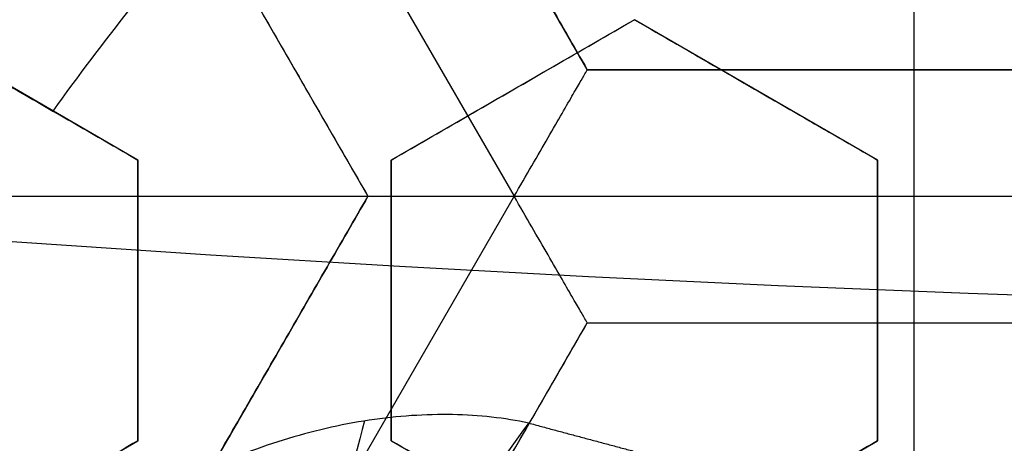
# Model space of a CAD drawing. Header units: centimetres. Extents: x -14.2 to 14.2, y -23.9 to 0.
# Tile 38 of 256: x -0.2067 to -0.1095, y -22.9377 to -22.8958. Entities that reach past the tile are written whole.
import ezdxf

# ---------------------------------------------------------------- set-up
doc = ezdxf.new("R2010")
doc.units = ezdxf.units.CM
doc.layers.add('Default', color=7, linetype='Continuous', true_color=0x000000)

# ---------------------------------------------------------------- blocks, each defined once
blk = doc.blocks.new('Block 10')
at = {"layer": 'Default', "extrusion": (0, -1, 0)}
for centre, radius in [((0, 20, 11.64412469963), 3.056153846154), ((0, 20, 11.74393517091), 3.15), ((0, 20, 12.75), 3.15), ((0, 20, 12.8), 3.149999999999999), ((0, 20, 12.85), 3.15), ((0, 20, 13.5), 3), ((0, 20, 16.45), 3.05), ((0, 20, 16.45), 2.975), ((0, 20, 16.65), 3.05)]:
    blk.add_arc(centre, radius, 0, 180, dxfattribs=at)
at = {"layer": 'Default', "extrusion": (0, 1, 0)}
for centre, radius, end in [((0, 20, -11.821967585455), 3.149999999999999, 180), ((0, 20, -11.9), 3.15, 180), ((0, 20, -13.625), 3, 179.9999999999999), ((0, 20, -13.75), 3, 180), ((0, 20, -16.30510174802), 3.097618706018, 180), ((3.552713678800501e-16, 20, -16.41899023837), 3.15, 180), ((0, 20, -16.534495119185), 3.149999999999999, 180), ((0, 20, -16.55), 3.050000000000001, 180), ((0, 20, -16.55), 2.974999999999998, 180), ((0, 20, -16.65), 3.15, 180), ((0, 20, -16.65), 2.975, 180), ((0, 20, -16.7), 2.925, 180), ((0, 20, -16.7), 2.925, 180)]:
    blk.add_arc(centre, radius, 0, end, dxfattribs=at)

msp = doc.modelspace()

# ---------------------------------------------------------------- linework, layer by layer
at = {"layer": 'Default'}
for p, q in [((-0.118400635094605, -22.900783, -4.2725), (-0.118400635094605, -22.78906572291, -4.2725)), ((-0.1973340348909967, -22.84492677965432, -4.352499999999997), (-0.1578682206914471, -22.91328357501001, -4.352499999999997)), ((-0.1506504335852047, -22.90078334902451, -4.306251), (-0.1829006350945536, -22.84492436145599, -4.306251)), ((-0.2045500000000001, -22.85742436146, -4.306251), (-0.1723000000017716, -22.91328300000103, -4.306251)), ((-0.1950000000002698, -22.9097038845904, -3.0481673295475), (-0.2190000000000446, -22.89584747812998, -3.0481673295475)), ((-0.1460000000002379, -22.89584747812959, -3.0344630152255), (-0.1699999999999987, -22.90970388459, -3.0344630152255)), ((-0.1220000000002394, -22.90970388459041, -3.0281857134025), (-0.1460000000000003, -22.89584747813, -3.0281857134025)), ((-0.08615020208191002, -22.900783, -4.306251), (-0.15065094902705, -22.900783, -4.306251)), ((-0.118400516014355, -22.900783, -4.340002), (-0.118400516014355, -22.900783, -4.2725)), ((-0.1580000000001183, -22.9027756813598, -3.060919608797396), (-0.1580000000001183, -22.9027756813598, -3.007710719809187)), ((-0.1340000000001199, -22.90277568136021, -3.054773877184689), (-0.1340000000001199, -22.90277568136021, -3.001564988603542)), ((-0.195, -22.93741669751, -3.040406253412), (-0.195, -22.90970388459, -3.040406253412)), ((-0.17, -22.90970388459, -3.032930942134), (-0.17, -22.93741669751, -3.032930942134)), ((-0.122, -22.93741669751, -3.0197581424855), (-0.122, -22.90970388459, -3.0197581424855)), ((-0.3012999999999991, -22.913283, -4.2725), (-0.1723000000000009, -22.913283, -4.2725)), ((-0.1722999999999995, -22.913283, -4.306251), (-0.2045502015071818, -22.96914198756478, -4.306251)), ((-0.157868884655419, -22.91328357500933, -4.3525), (-0.1973348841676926, -22.98164069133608, -4.352500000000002)), ((-0.1578675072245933, -22.91328472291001, -4.3525), (-0.07893334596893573, -22.91328472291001, -4.3525)), ((-0.195, -22.92356029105, -3.06690478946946), (-0.195, -22.92356029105, -3.013695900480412)), ((-0.17, -22.92356029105, -3.059429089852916), (-0.17, -22.92356029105, -3.006220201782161)), ((-0.122, -22.92356029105, -3.046266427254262), (-0.122, -22.92356029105, -2.993057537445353)), ((-0.1829007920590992, -22.98164163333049, -4.306251), (-0.1506506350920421, -22.92578272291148, -4.306251)), ((-0.15065093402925, -22.92578272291, -4.306251), (-0.08615021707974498, -22.92578272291, -4.306251)), ((-0.118400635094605, -23.0375, -4.2725), (-0.118400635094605, -22.92578272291, -4.2725)), ((-0.11840051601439, -22.92578272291, -4.340002), (-0.11840051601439, -22.92578272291, -4.2725)), ((-0.2189999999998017, -22.95127310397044, -3.040406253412), (-0.1950000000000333, -22.93741669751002, -3.040406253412)), ((-0.1699999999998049, -22.93741669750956, -3.024892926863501), (-0.1460000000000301, -22.95127310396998, -3.024892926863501)), ((-0.1459999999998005, -22.95127310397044, -3.017997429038), (-0.1219999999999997, -22.93741669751, -3.017997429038))]:
    msp.add_line(p, q, dxfattribs=at)
at = {"layer": 'Default', "extrusion": (0, 0, -1)}
for centre, radius, start, end in [((0, -23.05, 3), 0.9, 270, 90), ((0, -23.05, 3.789997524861), 0.9, 270, 89.99999999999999), ((0, -23.05, 4.600000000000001), 0.8550000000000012, 270, 90), ((0, -23.05, 4.286758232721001), 0.8349999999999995, 270, 90), ((0, -23.05, 4.3375), 0.82, 0, 180), ((0, -23.05, 4.295), 0.8074999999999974, 270, 89.99999999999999), ((0, -23.05, 4.3125), 0.795, 0, 180), ((0, -23.05, 4.178651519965), 0.775, 0, 90), ((0, -23.05, 4.2025), 0.7575000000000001, 0, 180), ((0, -23.05, 4.245), 0.7574999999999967, 270, 89.99999999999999), ((0, -23.05, 4.2725), 0.7275, 0, 180), ((0, -23.05, 3.125), 0.6775000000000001, 0, 180), ((0, -23.05, 3.135), 0.677500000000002, 0, 180), ((-4.440892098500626e-17, -23.05, 3.1075), 0.6725, 0, 180), ((-4.440892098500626e-17, -23.05, 3.145), 0.6725, 0, 180), ((-4.440892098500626e-17, -23.05, 4.2725), 0.6675, 0, 180), ((0, -23.05, 3.126519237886), 0.6125, 0, 180), ((0, -23.05, 3.1125), 0.6075, 0, 180), ((0, -23.05, 3.145), 0.6075, 0, 180), ((0, -23.05, 3.1), 0.6000000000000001, 270, 90), ((0, -23.05, 3.05), 0.6000000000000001, 270, 89.99999999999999), ((0, -23.05, 3.120895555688), 0.5500000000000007, 0, 180), ((0, -23.05, 3.073248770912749), 0.2498347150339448, 35.51249404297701, 41.3106799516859), ((-2.275686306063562e-11, -23.05000000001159, 3.145), 0.1937629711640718, 15.00000000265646, 36.16145138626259)]:
    msp.add_arc(centre, radius, start, end, dxfattribs=at)
at = {"layer": 'Default'}
for centre, radius, start, end in [((0, -23.05, -4.6), 0.8550000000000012, 90, 270), ((4.484155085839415e-45, -23.05, -4.58), 0.8349999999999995, 90.00000000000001, 270), ((0, -23.05, -4.4333791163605), 0.8349999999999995, 90, 270), ((0, -23.05, -4.3125), 0.7825000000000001, 0, 180), ((0, -23.05, -4.207003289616), 0.775, 90, 270), ((0, -23.05, -4.192827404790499), 0.775, 90, 270), ((0, -23.05, -4.287500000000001), 0.7575000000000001, 0, 180), ((0, -23.05, -4.245), 0.7575000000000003, 0, 180), ((0, -23.05, -3.1), 0.7025000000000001, 0, 180), ((0, -23.05, -3.145), 0.6775000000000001, 0, 180), ((0, -23.05, -3.12625), 0.6724999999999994, 0, 180), ((0, -23.05, -4.3675), 0.6675, 0, 180), ((0, -23.05, -4.32), 0.6675000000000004, 0, 180), ((0, -23.05, -4.3975), 0.6375000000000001, 0, 180), ((0, -23.05, -3.1075), 0.6367740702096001, 0, 180), ((-4.440892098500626e-17, -23.05, -3.145), 0.6231698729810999, 0, 180), ((0, -23.05, -4.378480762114), 0.6075, 0, 180), ((0, -23.05, -4.3975), 0.6075, 0, 180), ((0, -23.05, -4.387990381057), 0.6074999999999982, 0, 180), ((0, -23.05, -3.12875), 0.6074999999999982, 0, 180), ((0, -23.05, -3), 0.6000000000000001, 90, 270), ((0, -23.05, -3.1125), 0.55, 0, 180), ((-5.000444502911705e-14, -23.05, -3.129291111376), 0.55000000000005, 0, 180)]:
    msp.add_arc(centre, radius, start, end, dxfattribs=at)
at = {"layer": 'Default', "extrusion": (1, 0, 0)}
msp.add_arc((-22.91328472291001, -4.340002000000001, -0.11840042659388), 0.01249799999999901, 180, 0, dxfattribs=at)
at = {"layer": 'Default', "extrusion": (0.9659258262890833, -0.2588190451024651, 0)}
msp.add_arc((-22.25459029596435, -3.147500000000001, 5.769382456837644), 0.06000000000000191, 21.13709714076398, 90.00000000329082, dxfattribs=at)
at = {"layer": 'Default'}
for points, degree in [([(4.096019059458e-09, -23.94999504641, -4.579995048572), (-0.0235431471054, -23.94999504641, -4.579995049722), (-0.07063544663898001, -23.94815681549, -4.579973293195), (-0.1409862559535, -23.93982430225, -4.579982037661), (-0.2102233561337, -23.92605387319, -4.579979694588), (-0.2783909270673, -23.90683803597, -4.579980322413), (-0.3447773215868, -23.88234055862, -4.579980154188), (-0.4089202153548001, -23.85277824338, -4.579980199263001), (-0.4707621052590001, -23.81814901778, -4.579980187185), (-0.5295038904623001, -23.77889465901, -4.579980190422), (-0.5850604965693, -23.73511101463, -4.579980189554), (-0.6370893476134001, -23.6870108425, -4.579980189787), (-0.6850100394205, -23.63517092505, -4.579980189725), (-0.7288631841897, -23.57955851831, -4.579980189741), (-0.7681839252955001, -23.52069739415, -4.579980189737), (-0.8026905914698, -23.45909097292, -4.579980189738), (-0.8323654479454, -23.39472976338, -4.579980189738), (-0.8568215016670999, -23.32842157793, -4.579980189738), (-0.8760232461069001, -23.26036952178, -4.579980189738), (-0.8898444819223, -23.19086607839, -4.579980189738), (-0.8981408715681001, -23.12075437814, -4.579980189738), (-0.9009294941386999, -23.05000055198, -4.579980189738), (-0.8981411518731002, -22.979249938, -4.579980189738), (-0.8898450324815, -22.90913678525, -4.579980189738), (-0.8760234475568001, -22.83963165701, -4.579980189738), (-0.8568232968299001, -22.77158396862, -4.579980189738), (-0.8323660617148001, -22.70527147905, -4.579980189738), (-0.8026916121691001, -22.64091123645, -4.579980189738), (-0.7681862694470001, -22.57930634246, -4.579980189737), (-0.7288638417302, -22.52044236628, -4.579980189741), (-0.6850126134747, -22.46483218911, -4.579980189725), (-0.6370916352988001, -22.41299131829, -4.579980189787), (-0.5850613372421, -22.36488979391, -4.579980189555), (-0.5295085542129, -22.32110875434, -4.579980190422), (-0.4707636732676, -22.28185182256, -4.579980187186), (-0.4089218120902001, -22.24722266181, -4.579980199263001), (-0.3447812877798, -22.21766105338, -4.579980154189), (-0.2783916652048, -22.19316214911, -4.579980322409), (-0.2102250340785, -22.1739465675, -4.579979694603), (-0.1409877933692, -22.16017590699, -4.579982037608), (-0.07063561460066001, -22.15184317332, -4.579973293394), (-0.02354317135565, -22.15000495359, -4.579995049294), (-4.096018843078e-09, -22.15000495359, -4.579995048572)], 3), ([(5.339996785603e-09, -23.92999354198, -4.599993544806), (-0.02306651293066, -23.92999354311, -4.599993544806), (-0.06904166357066, -23.92817025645, -4.600002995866), (-0.1378559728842, -23.92003351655, -4.59999919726), (-0.2055461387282, -23.90656647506, -4.600000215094), (-0.2722006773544, -23.88777833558, -4.599999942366), (-0.3371088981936, -23.86382577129, -4.600000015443), (-0.3998249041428, -23.83492118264, -4.599999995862), (-0.4602915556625, -23.8010619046, -4.600000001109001), (-0.517726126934, -23.76268102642, -4.599999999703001), (-0.5720472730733, -23.71987099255, -4.600000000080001), (-0.6229187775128, -23.67284062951, -4.599999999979), (-0.6697729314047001, -23.62215442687, -4.600000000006), (-0.7126508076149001, -23.56777879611, -4.599999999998), (-0.7510967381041, -23.51022712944, -4.600000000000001), (-0.7848356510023, -23.44999145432, -4.600000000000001), (-0.8138506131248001, -23.38706147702, -4.600000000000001), (-0.8377625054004, -23.32222862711, -4.600000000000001), (-0.8565371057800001, -23.25569057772, -4.600000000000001), (-0.8700509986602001, -23.18773274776, -4.600000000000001), (-0.8781627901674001, -23.11918117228, -4.600000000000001), (-0.8808894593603, -23.05000127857, -4.600000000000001), (-0.8781631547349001, -22.98082407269, -4.600000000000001), (-0.8700516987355, -22.91227112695, -4.600000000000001), (-0.8565375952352, -22.84431175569, -4.600000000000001), (-0.8377644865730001, -22.77777748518, -4.600000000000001), (-0.8138516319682, -22.71294077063, -4.600000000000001), (-0.7848371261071, -22.65001162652, -4.600000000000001), (-0.7510995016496, -22.58977730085, -4.600000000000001), (-0.7126521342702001, -22.53222301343, -4.599999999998), (-0.6697761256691, -22.47784940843, -4.600000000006), (-0.6229218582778, -22.42716233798, -4.599999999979), (-0.5720491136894, -22.38013066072, -4.600000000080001), (-0.5177314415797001, -22.33732285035, -4.599999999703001), (-0.4602938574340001, -22.29893938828, -4.600000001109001), (-0.3998271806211, -22.26508006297, -4.599999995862), (-0.3371134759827, -22.23617609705, -4.600000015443), (-0.2722021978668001, -22.21222210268, -4.599999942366), (-0.205548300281, -22.19343406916, -4.600000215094), (-0.13785759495, -22.17996669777, -4.59999919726), (-0.06904173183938, -22.17182972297, -4.600002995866), (-0.02306648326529, -22.17000645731, -4.599993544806), (-5.339996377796e-09, -22.17000645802, -4.599993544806)], 3), ([(-0.1829012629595, -22.84492472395, -4.340002), (-0.1667762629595, -22.87285450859, -4.340002), (-0.1506512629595, -22.90078429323, -4.340002)], 2), ([(-0.1506506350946, -22.900783, -4.2725), (-0.1667756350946, -22.87285368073, -4.2725), (-0.1829006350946, -22.84492436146, -4.2725)], 2), ([(-0.20455, -22.85742436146, -4.2725), (-0.188425, -22.88535368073, -4.2725), (-0.1723, -22.913283, -4.2725)], 2), ([(-0.20455, -22.85742436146, -4.340002), (-0.188425, -22.88535368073, -4.340002), (-0.1723, -22.913283, -4.340002)], 2), ([(-0.219, -22.89584747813, -3.07979246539), (-0.2162756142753, -22.89742040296, -3.078652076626), (-0.210865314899, -22.90054404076, -3.076387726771), (-0.2028641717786, -22.90516350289, -3.073040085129), (-0.1976084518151, -22.90819789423, -3.070841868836), (-0.195, -22.90970388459, -3.069751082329)], 3), ([(-0.2190000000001, -22.89584747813, -3.026583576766), (-0.2162771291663, -22.89741952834, -3.025443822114), (-0.2108688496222, -22.90054199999, -3.023180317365), (-0.2028676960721, -22.90516146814, -3.01983267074), (-0.197609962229, -22.90819702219, -3.017633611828), (-0.1950000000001, -22.90970388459, -3.016542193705)], 3), ([(-0.17, -22.90970388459, -3.062541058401), (-0.1673316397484, -22.90816330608, -3.062148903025), (-0.1619963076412, -22.90508295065, -3.061406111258), (-0.1540037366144, -22.90046843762, -3.060422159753), (-0.1486683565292, -22.89738805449, -3.05985459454), (-0.146, -22.89584747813, -3.059593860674)], 3), ([(-0.17, -22.90970388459, -3.009332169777), (-0.1673298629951, -22.90816228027, -3.008939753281), (-0.161992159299, -22.9050805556, -3.008196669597), (-0.153999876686, -22.90046620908, -3.007212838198), (-0.1486667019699, -22.89738709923, -3.006645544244), (-0.146, -22.89584747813, -3.00638497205)], 3), ([(-0.146, -22.89584747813, -3.00638497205), (-0.146, -22.89584747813, -3.032989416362), (-0.146, -22.89584747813, -3.059593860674)], 2), ([(-0.146, -22.89584747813, -3.059593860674), (-0.143174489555, -22.89747878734, -3.058455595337), (-0.137629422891, -22.90068023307, -3.056226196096), (-0.1296326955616, -22.90529714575, -3.05302493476), (-0.1245092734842, -22.90825515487, -3.050983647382), (-0.122, -22.90970388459, -3.049986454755)], 3), ([(-0.146, -22.89584747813, -3.00638497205), (-0.1431788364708, -22.89747627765, -3.005248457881), (-0.1376395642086, -22.90067437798, -3.00302137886), (-0.1296423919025, -22.90529154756, -2.999819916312), (-0.124513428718, -22.90825275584, -2.99777641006), (-0.122, -22.90970388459, -2.996777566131)], 3), ([(-0.1578681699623, -22.91328357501, -4.352499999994), (-0.157275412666, -22.91225688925, -4.35250002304), (-0.1561095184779, -22.91024073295, -4.352248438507), (-0.1544859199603, -22.907427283, -4.351174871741), (-0.1530927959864, -22.90501465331, -4.349517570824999), (-0.1519955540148, -22.90311414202, -4.347437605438), (-0.1512170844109, -22.90176559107, -4.345088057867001), (-0.1507543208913, -22.90096490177, -4.342582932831), (-0.1506512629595, -22.90078429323, -4.34085735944), (-0.1506512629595, -22.90078429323, -4.340002)], 3), ([(-0.1506512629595, -22.90078429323, -4.340002), (-0.15065094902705, -22.900783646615, -4.306251), (-0.1506506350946, -22.900783, -4.2725)], 2), ([(-0.1506512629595, -22.90078429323, -4.340002), (-0.118400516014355, -22.90078436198, -4.340002), (-0.08614976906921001, -22.90078443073, -4.340002)], 2), ([(-0.1506506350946, -22.900783, -4.2725), (-0.118400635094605, -22.900783, -4.2725), (-0.08615063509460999, -22.900783, -4.2725)], 2), ([(-0.195, -22.90970388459, -3.069751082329), (-0.195, -22.91285545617, -3.069081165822), (-0.195, -22.91910997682, -3.067781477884), (-0.195, -22.92832488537, -3.065958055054), (-0.195, -22.93439980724, -3.064819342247), (-0.195, -22.93741669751, -3.064270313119)], 3), ([(-0.195, -22.90970388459, -3.069751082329), (-0.19500000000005, -22.90970388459, -3.043146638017), (-0.1950000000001, -22.90970388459, -3.016542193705)], 2), ([(-0.1950000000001, -22.90970388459, -3.016542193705), (-0.1950000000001, -22.91286069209, -3.01587116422), (-0.195, -22.91912220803, -3.014570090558), (-0.195, -22.92833660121, -3.01274692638), (-0.1950000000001, -22.9344048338, -3.011609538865), (-0.1950000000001, -22.93741669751, -3.011061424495)], 3), ([(-0.17, -22.90970388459, -3.009332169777), (-0.17, -22.90970388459, -3.035936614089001), (-0.17, -22.90970388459, -3.062541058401)], 2), ([(-0.17, -22.93741669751, -3.056529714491), (-0.17, -22.93443833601, -3.057128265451), (-0.17, -22.92841483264, -3.058371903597), (-0.17, -22.9192091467, -3.060369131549), (-0.17, -22.91289796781, -3.061801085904), (-0.17, -22.90970388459, -3.062541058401)], 3), ([(-0.1700000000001, -22.93741669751, -3.003320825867), (-0.1700000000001, -22.93443150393, -3.003920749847), (-0.17, -22.92839891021, -3.005166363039), (-0.17, -22.91919243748, -3.007163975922), (-0.17, -22.91289081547, -3.008593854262), (-0.17, -22.90970388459, -3.009332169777)], 3), ([(-0.122, -22.90970388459, -3.049986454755), (-0.122, -22.91301296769, -3.04907761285), (-0.122, -22.91947741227, -3.047330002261), (-0.122, -22.92865515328, -3.044930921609), (-0.122, -22.93454128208, -3.043448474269), (-0.122, -22.93741669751, -3.04273871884)], 3), ([(-0.122, -22.90970388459, -3.049986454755), (-0.122, -22.90970388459, -3.023382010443), (-0.122, -22.90970388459, -2.996777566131)], 2), ([(-0.122, -22.90970388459, -2.996777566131), (-0.122, -22.91302523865, -2.995865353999), (-0.122, -22.91950607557, -2.994113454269), (-0.122, -22.92868192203, -2.991715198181), (-0.122, -22.93455276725, -2.990236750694), (-0.122, -22.93741669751, -2.989529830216)], 3), ([(-0.1723, -22.913283, -4.2725), (-0.188425, -22.94121231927, -4.2725), (-0.20455, -22.96914163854, -4.2725)], 2), ([(-0.20455, -22.96914256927, -4.340002), (-0.188425, -22.941212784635, -4.340002), (-0.1723, -22.913283, -4.340002)], 2), ([(-0.1723, -22.913283, -4.340002), (-0.1723, -22.913283, -4.340857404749), (-0.1720955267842, -22.9132830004, -4.342583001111), (-0.171169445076, -22.91328299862, -4.345087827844), (-0.1696129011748, -22.91328300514, -4.347437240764), (-0.1674185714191, -22.91328298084, -4.349517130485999), (-0.1646330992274, -22.91328307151, -4.351174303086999), (-0.1613855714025, -22.91328273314, -4.352248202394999), (-0.1590544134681, -22.91328357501, -4.352499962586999), (-0.1578681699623, -22.91328357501, -4.352499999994)], 3), ([(-0.1723, -22.913283, -4.340002), (-0.1723, -22.913283, -4.306251), (-0.1723, -22.913283, -4.2725)], 2), ([(-0.1506512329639, -22.92578237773, -4.340002), (-0.1506512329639, -22.92578237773, -4.340857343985), (-0.1507572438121, -22.92560583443, -4.342582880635), (-0.1512187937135, -22.92480357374, -4.345087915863), (-0.1519975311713, -22.92345548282, -4.347437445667), (-0.1530947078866, -22.92155506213, -4.349517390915), (-0.1544875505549, -22.91914208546, -4.351174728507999), (-0.1561120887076, -22.91633036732, -4.352248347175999), (-0.1572755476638, -22.91431002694, -4.352500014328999), (-0.1578681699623, -22.91328357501, -4.352499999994)], 3), ([(-0.1829018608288, -22.98164137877, -4.340002), (-0.16677654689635, -22.95371187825, -4.340002), (-0.1506512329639, -22.92578237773, -4.340002)], 2), ([(-0.1829006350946, -22.98164136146, -4.2725), (-0.1667756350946, -22.953712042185, -4.2725), (-0.1506506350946, -22.92578272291, -4.2725)], 2), ([(-0.1506512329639, -22.92578237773, -4.340002), (-0.11840051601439, -22.92578230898, -4.340002), (-0.08614979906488, -22.92578224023, -4.340002)], 2), ([(-0.1506506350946, -22.92578272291, -4.2725), (-0.15065093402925, -22.92578255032, -4.306251), (-0.1506512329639, -22.92578237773, -4.340002)], 2), ([(-0.1506506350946, -22.92578272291, -4.2725), (-0.118400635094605, -22.92578272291, -4.2725), (-0.08615063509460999, -22.92578272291, -4.2725)], 2), ([(-0.1564359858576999, -22.93566771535, -3.145), (-0.1588036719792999, -22.93516929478, -3.141849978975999), (-0.1638143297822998, -22.93460532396, -3.135577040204), (-0.1721472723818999, -22.93515130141, -3.126217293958), (-0.1807194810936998, -22.9371385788, -3.11748300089), (-0.1889977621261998, -22.94040307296, -3.109764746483), (-0.1966062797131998, -22.94468972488, -3.103256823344), (-0.2033250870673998, -22.94971691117, -3.098004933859), (-0.2090774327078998, -22.95523810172, -3.093947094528), (-0.2138922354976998, -22.96108269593, -3.090962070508), (-0.2178441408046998, -22.96716763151, -3.08892720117), (-0.2209779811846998, -22.97339383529, -3.087755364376), (-0.2225804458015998, -22.97767657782, -3.0875), (-0.2232560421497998, -22.979825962, -3.0875)], 3), ([(-0.1564359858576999, -22.93566771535, -3.145), (-0.1464273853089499, -22.938349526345, -3.1449999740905), (-0.1364187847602, -22.94103133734, -3.144999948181)], 2), ([(-0.195, -22.93741669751, -3.064270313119), (-0.1976083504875, -22.93892262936, -3.064818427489), (-0.2028635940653, -22.94195674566, -3.065955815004), (-0.2108434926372, -22.94656394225, -3.067778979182), (-0.2162661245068, -22.94969470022, -3.069080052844), (-0.219, -22.95127310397, -3.069751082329)], 3), ([(-0.1950000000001, -22.93741669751, -3.011061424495), (-0.1976127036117, -22.93892514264, -3.011610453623), (-0.2028737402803, -22.94196260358, -3.012749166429), (-0.2108540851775, -22.94657005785, -3.014572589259), (-0.2162706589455, -22.94969731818, -3.015872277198), (-0.2190000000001, -22.95127310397, -3.016542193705)], 3), ([(-0.1950000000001, -22.93741669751, -3.011061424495), (-0.19500000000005, -22.93741669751, -3.037665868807), (-0.195, -22.93741669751, -3.064270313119)], 2), ([(-0.1700000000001, -22.93741669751, -3.003320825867), (-0.17000000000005, -22.93741669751, -3.029925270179), (-0.17, -22.93741669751, -3.056529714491)], 2), ([(-0.146, -22.95127310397, -3.04646502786), (-0.1486118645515, -22.94976514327, -3.047559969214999), (-0.153872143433, -22.94672811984, -3.049765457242), (-0.1618740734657, -22.94210820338, -3.053121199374), (-0.167279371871, -22.93898745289, -3.055388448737), (-0.17, -22.93741669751, -3.056529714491)], 3), ([(-0.1460000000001, -22.95127310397, -2.993256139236), (-0.1486098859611, -22.94976628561, -2.99435025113), (-0.1538675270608, -22.9467307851, -2.996554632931), (-0.1618694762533, -22.94211085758, -2.999910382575), (-0.1672774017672, -22.93898859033, -3.002178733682), (-0.1700000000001, -22.93741669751, -3.003320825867)], 3), ([(-0.122, -22.93741669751, -3.04273871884), (-0.1246526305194, -22.93894819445, -3.043070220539), (-0.1299667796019, -22.94201631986, -3.043790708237), (-0.1379467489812, -22.94662355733, -3.045033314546), (-0.1433102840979, -22.94972019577, -3.045970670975), (-0.146, -22.95127310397, -3.04646502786)], 3), ([(-0.122, -22.93741669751, -2.989529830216), (-0.1246567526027, -22.93895057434, -2.989861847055), (-0.1299763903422, -22.94202186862, -2.990583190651), (-0.1379570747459, -22.94662951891, -2.991826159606), (-0.1433147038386, -22.94972274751, -2.992762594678), (-0.1460000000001, -22.95127310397, -2.993256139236)], 3), ([(-0.122, -22.93741669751, -2.989529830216), (-0.122, -22.93741669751, -3.016134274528), (-0.122, -22.93741669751, -3.04273871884)], 2)]:
    msp.add_open_spline(points, degree=degree, dxfattribs=at)

# ---------------------------------------------------------------- block references
at = {"layer": 'Default', "extrusion": (0, -1, 0)}
msp.add_blockref('Block 10', (0, 0), dxfattribs=at)

doc.saveas('drawing.dxf')
